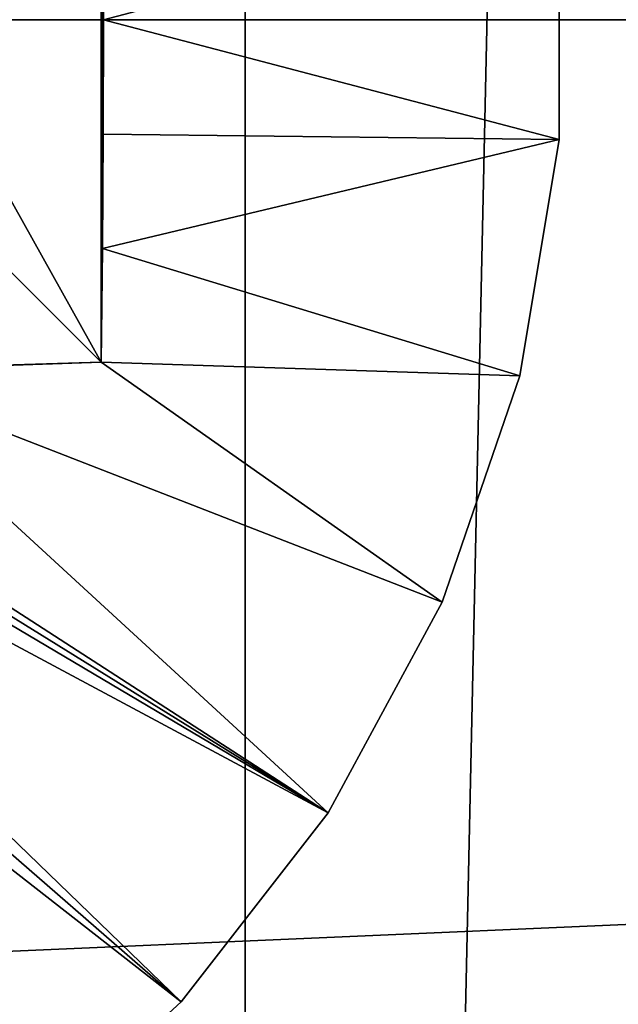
# Model space of a CAD drawing. Header units: millimetres. Extents: x -35 to 35, y -25 to 51.
# Tile 28 of 121: x -20.7 to -19.1, y 13.5 to 16. Entities that reach past the tile are written whole.
import ezdxf

# ---------------------------------------------------------------- set-up
doc = ezdxf.new("R2010")
doc.units = ezdxf.units.MM
doc.header["$LTSCALE"] = 65.185185
for name, color, linetype in [('129', 7, 'CONTINUOUS'), ('30', 7, 'CONTINUOUS'), ('31', 7, 'CONTINUOUS'), ('68', 7, 'CONTINUOUS'), ('85', 7, 'CONTINUOUS'), ('86', 7, 'CONTINUOUS'), ('94', 7, 'CONTINUOUS'), ('96', 7, 'CONTINUOUS'), ('97', 7, 'CONTINUOUS')]:
    doc.layers.add(name, color=color, linetype=linetype)

msp = doc.modelspace()

# ---------------------------------------------------------------- linework, layer by layer
at = {"layer": '129', "color": 250, "linetype": 'Continuous', "true_color": 0x1c1c1c}
for points in [[(23.3, 22.5, 72.991), (-23.3, -22.5, 72.991), (23.3, -22.5, 72.991), (23.3, 22.5, 72.991)], [(-23.3, 22.5, 72.991), (-23.3, -22.5, 72.991), (23.3, 22.5, 72.991), (-23.3, 22.5, 72.991)]]:
    msp.add_3dface(points, dxfattribs=at)
at = {"layer": '30', "color": 250, "linetype": 'Continuous', "true_color": 0x1c1c1c}
for points in [[(-20.0752, 44.6703, -103.1), (-18.8055, 45.5187, -103.1), (-20.0752, -12.6703, -103.1), (-20.0752, 44.6703, -103.1)], [(-20.0752, -12.6703, -103.1), (-18.8055, 45.5187, -103.1), (-18.8055, -13.5187, -103.1), (-20.0752, -12.6703, -103.1)], [(-21.3067, 43.7673, -103.1), (-20.0752, 44.6703, -103.1), (-21.3067, -11.7673, -103.1), (-21.3067, 43.7673, -103.1)], [(-21.3067, -11.7673, -103.1), (-20.0752, 44.6703, -103.1), (-20.0752, -12.6703, -103.1), (-21.3067, -11.7673, -103.1)]]:
    msp.add_3dface(points, dxfattribs=at)
at = {"layer": '31', "color": 250, "linetype": 'Continuous', "true_color": 0x1c1c1c}
for points in [[(34.3687, 19.0069, -88.1), (-34.5, 16, -88.1), (34.5, 16, -88.1), (34.3687, 19.0069, -88.1)], [(-34.5, 16, -88.1), (-34.3687, 12.9931, -88.1), (34.5, 16, -88.1), (-34.5, 16, -88.1)], [(34.5, 16, -88.1), (-34.3687, 12.9931, -88.1), (34.3687, 12.9931, -88.1), (34.5, 16, -88.1)]]:
    msp.add_3dface(points, dxfattribs=at)
at = {"layer": '68', "linetype": 'Continuous'}
for points in [[(-19.2628, 15.6903, -88.6), (-19.2628, 16.3097, -88.6), (-19.2628, 15.6903, -87.6), (-19.2628, 15.6903, -88.6)], [(-19.2628, 15.6903, -87.6), (-19.2628, 16.3097, -88.6), (-19.2628, 16.3097, -87.6), (-19.2628, 15.6903, -87.6)], [(-19.3647, 15.0794, -88.6), (-19.2628, 15.6903, -88.6), (-19.3647, 15.0794, -87.6), (-19.3647, 15.0794, -88.6)], [(-19.3647, 15.0794, -87.6), (-19.2628, 15.6903, -88.6), (-19.2628, 15.6903, -87.6), (-19.3647, 15.0794, -87.6)], [(-19.5659, 14.4936, -87.6), (-19.3647, 15.0794, -88.6), (-19.3647, 15.0794, -87.6), (-19.5659, 14.4936, -87.6)], [(-19.5659, 14.4936, -88.6), (-19.3647, 15.0794, -88.6), (-19.5659, 14.4936, -87.6), (-19.5659, 14.4936, -88.6)], [(-19.8606, 13.9489, -88.6), (-19.5659, 14.4936, -88.6), (-19.8606, 13.9489, -87.6), (-19.8606, 13.9489, -88.6)], [(-19.8606, 13.9489, -87.6), (-19.5659, 14.4936, -88.6), (-19.5659, 14.4936, -87.6), (-19.8606, 13.9489, -87.6)], [(-20.241, 13.4602, -88.6), (-19.8606, 13.9489, -88.6), (-20.241, 13.4602, -87.6), (-20.241, 13.4602, -88.6)], [(-20.241, 13.4602, -87.6), (-19.8606, 13.9489, -88.6), (-19.8606, 13.9489, -87.6), (-20.241, 13.4602, -87.6)], [(-20.6967, 13.0407, -87.6), (-20.241, 13.4602, -88.6), (-20.241, 13.4602, -87.6), (-20.6967, 13.0407, -87.6)], [(-20.6967, 13.0407, -88.6), (-20.241, 13.4602, -88.6), (-20.6967, 13.0407, -87.6), (-20.6967, 13.0407, -88.6)]]:
    msp.add_3dface(points, dxfattribs=at)
at = {"layer": '85', "linetype": 'Continuous'}
for points in [[(-20.4473, 15.114, -87.4553), (-21.0824, 15.749, -89.2), (-21.6091, 15.079, -87.3591), (-20.4473, 15.114, -87.4553)], [(-21.1043, 15.0916, -87.3939), (-20.4473, 15.114, -87.4553), (-21.6091, 15.079, -87.3591), (-21.1043, 15.0916, -87.3939)]]:
    msp.add_3dface(points, dxfattribs=at)
at = {"layer": '86', "linetype": 'Continuous'}
for points in [[(-21.0824, 16.251, -89.2), (-20.4473, 15.114, -87.4553), (-20.4473, 16.886, -87.4553), (-21.0824, 16.251, -89.2)], [(-20.4473, 16.886, -87.4553), (-20.4473, 15.114, -87.4553), (-20.4441, 15.4082, -87.4464), (-20.4473, 16.886, -87.4553)], [(-20.4441, 16.5918, -87.4464), (-20.4473, 16.886, -87.4553), (-20.4441, 15.4082, -87.4464), (-20.4441, 16.5918, -87.4464)], [(-20.4421, 16.2962, -87.441), (-20.4441, 16.5918, -87.4464), (-20.4421, 15.7038, -87.441), (-20.4421, 16.2962, -87.441)], [(-20.4421, 15.7038, -87.441), (-20.4441, 16.5918, -87.4464), (-20.4441, 15.4082, -87.4464), (-20.4421, 15.7038, -87.441)], [(-20.4415, 16, -87.4392), (-20.4421, 16.2962, -87.441), (-20.4421, 15.7038, -87.441), (-20.4415, 16, -87.4392)], [(-21.0824, 15.749, -89.2), (-20.4473, 15.114, -87.4553), (-21.0824, 16.251, -89.2), (-21.0824, 15.749, -89.2)]]:
    msp.add_3dface(points, dxfattribs=at)
at = {"layer": '94', "linetype": 'Continuous'}
for points in [[(-19.2628, 16.3097, -87.6), (-20.4421, 16.2962, -87.441), (-20.4415, 16, -87.4392), (-19.2628, 16.3097, -87.6)], [(-19.2628, 15.6903, -87.6), (-19.2628, 16.3097, -87.6), (-20.4415, 16, -87.4392), (-19.2628, 15.6903, -87.6)], [(-19.2628, 15.6903, -87.6), (-20.4415, 16, -87.4392), (-20.4421, 15.7038, -87.441), (-19.2628, 15.6903, -87.6)], [(-19.2628, 15.6903, -87.6), (-20.4421, 15.7038, -87.441), (-20.4441, 15.4082, -87.4464), (-19.2628, 15.6903, -87.6)], [(-19.3647, 15.0794, -87.6), (-19.2628, 15.6903, -87.6), (-20.4441, 15.4082, -87.4464), (-19.3647, 15.0794, -87.6)], [(-20.4473, 15.114, -87.4553), (-19.3647, 15.0794, -87.6), (-20.4441, 15.4082, -87.4464), (-20.4473, 15.114, -87.4553)], [(-19.5659, 14.4936, -87.6), (-20.4473, 15.114, -87.4553), (-21.1043, 15.0916, -87.3939), (-19.5659, 14.4936, -87.6)], [(-19.5659, 14.4936, -87.6), (-19.3647, 15.0794, -87.6), (-20.4473, 15.114, -87.4553), (-19.5659, 14.4936, -87.6)], [(-19.8606, 13.9489, -87.6), (-21.6091, 15.079, -87.3591), (-21.6746, 15.0734, -87.3555), (-19.8606, 13.9489, -87.6)], [(-19.8606, 13.9489, -87.6), (-21.1043, 15.0916, -87.3939), (-21.6091, 15.079, -87.3591), (-19.8606, 13.9489, -87.6)], [(-19.8606, 13.9489, -87.6), (-19.5659, 14.4936, -87.6), (-21.1043, 15.0916, -87.3939), (-19.8606, 13.9489, -87.6)], [(-19.8606, 13.9489, -87.6), (-21.7365, 15.0598, -87.3526), (-21.8468, 15.0126, -87.3489), (-19.8606, 13.9489, -87.6)], [(-19.8606, 13.9489, -87.6), (-21.6746, 15.0734, -87.3555), (-21.7365, 15.0598, -87.3526), (-19.8606, 13.9489, -87.6)], [(-20.241, 13.4602, -87.6), (-21.8468, 15.0126, -87.3489), (-21.941, 14.9397, -87.3477), (-20.241, 13.4602, -87.6)], [(-20.241, 13.4602, -87.6), (-19.8606, 13.9489, -87.6), (-21.8468, 15.0126, -87.3489), (-20.241, 13.4602, -87.6)], [(-20.241, 13.4602, -87.6), (-21.941, 14.9397, -87.3477), (-22.0137, 14.845, -87.3489), (-20.241, 13.4602, -87.6)], [(-20.6967, 13.0407, -87.6), (-20.241, 13.4602, -87.6), (-22.0137, 14.845, -87.3489), (-20.6967, 13.0407, -87.6)]]:
    msp.add_3dface(points, dxfattribs=at)
at = {"layer": '96', "linetype": 'Continuous'}
for points in [[(-4.6, 7, -33.1), (-24.5, -24.5, -33.1), (-4.6, 22.7929, -33.1), (-4.6, 7, -33.1)], [(24.5, 22.7929, -33.1), (-24.5, -24.5, -33.1), (4.6, 7, -33.1), (24.5, 22.7929, -33.1)], [(24.5, -24.5, -33.1), (-24.5, -24.5, -33.1), (24.5, 22.7929, -33.1), (24.5, -24.5, -33.1)], [(-24.5, -24.5, -33.1), (-24.5, 22.7929, -33.1), (-4.6, 22.7929, -33.1), (-24.5, -24.5, -33.1)]]:
    msp.add_3dface(points, dxfattribs=at)
at = {"layer": '97', "linetype": 'Continuous'}
for points in [[(-25, -24.5, 72.9), (25, 24.5, 72.9), (-25, 24.5, 72.9), (-25, -24.5, 72.9)], [(25, -24.5, 72.9), (25, 24.5, 72.9), (-25, -24.5, 72.9), (25, -24.5, 72.9)]]:
    msp.add_3dface(points, dxfattribs=at)

doc.saveas('drawing.dxf')
